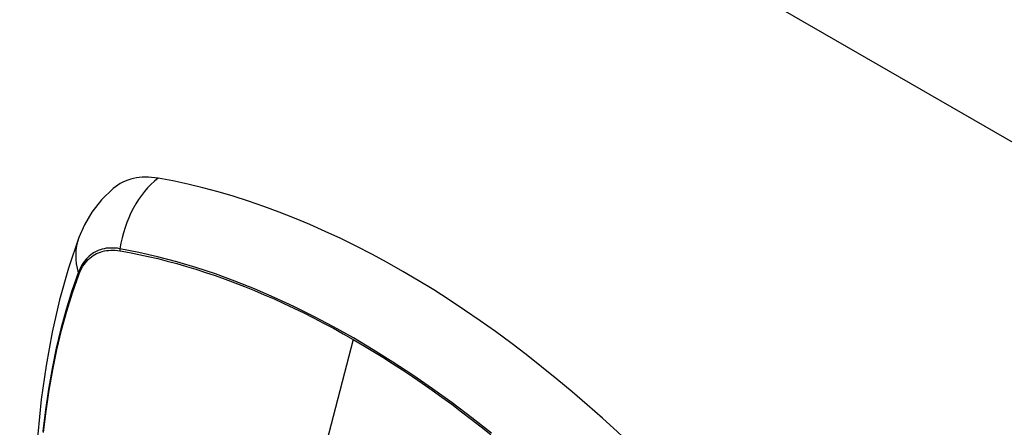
# Model space of a CAD drawing. Header units: inches. Extents: x 378 to 445.2, y 145.3 to 209.5.
# Tile 42 of 129: x 392.3 to 393.5, y 194.5 to 195. Entities that reach past the tile are written whole.
import ezdxf

# ---------------------------------------------------------------- set-up
doc = ezdxf.new("R2010")
doc.units = ezdxf.units.IN
doc.header["$MEASUREMENT"] = 0
doc.layers.add('Visible Edges(ANSI)', color=7, linetype='Continuous', lineweight=25)
doc.layers.add('Visible Tangent Edges(ANSI)', color=7, linetype='Continuous', lineweight=25)

msp = doc.modelspace()

# ---------------------------------------------------------------- linework, layer by layer
at = {"layer": 'Visible Edges(ANSI)', "flags": 128}
for points in [[(392.407, 194.8084), (392.3923, 194.7944), (392.3804, 194.7791), (392.3711, 194.7633), (392.3643, 194.7476)], [(392.3643, 194.7476), (392.3515, 194.7095), (392.3404, 194.6703), (392.3311, 194.6301), (392.3236, 194.5889), (392.3177, 194.5467), (392.3136, 194.5037), (392.3111, 194.4599), (392.3103, 194.4154), (392.3111, 194.3702), (392.3135, 194.3244), (392.3175, 194.278), (392.3231, 194.2312), (392.3303, 194.184), (392.339, 194.1364), (392.3492, 194.0885), (392.3608, 194.0404)]]:
    msp.add_lwpolyline(points, dxfattribs=at)
at = {"layer": 'Visible Edges(ANSI)'}
for centre, major_axis, start_param, end_param in [((392.5038, 194.6608), (-0.0886, 0.1534), 5.834048, 6.381985), ((392.7656, 193.6448), (-0.6496, 1.1252), 5.161526, 5.834048)]:
    msp.add_ellipse(centre, major_axis=major_axis, ratio=0.57735, start_param=start_param, end_param=end_param, dxfattribs=at)
at = {"layer": 'Visible Tangent Edges(ANSI)'}
for p, q in [((407.4864, 186.8031), (378.0672, 203.7882)), ((392.4151, 194.7311), (392.4154, 194.7311)), ((392.3642, 194.7015), (392.3644, 194.7018)), ((392.7042, 194.6212), (392.6563, 194.4356))]:
    msp.add_line(p, q, dxfattribs=at)
at = {"layer": 'Visible Tangent Edges(ANSI)', "flags": 128}
for points in [[(392.4152, 194.7337), (392.4123, 194.7342), (392.4094, 194.7345), (392.4065, 194.7346), (392.4037, 194.7346), (392.4009, 194.7345), (392.3982, 194.7342), (392.3956, 194.7337), (392.393, 194.7331), (392.3905, 194.7323), (392.3881, 194.7314), (392.3857, 194.7303), (392.3834, 194.7291), (392.3812, 194.7278), (392.3791, 194.7263), (392.3771, 194.7246), (392.3752, 194.7228), (392.3734, 194.7209), (392.3716, 194.7188), (392.37, 194.7166), (392.3685, 194.7143), (392.3671, 194.7119), (392.3658, 194.7093), (392.3646, 194.7066), (392.3635, 194.7038)], [(392.3644, 194.7018), (392.3654, 194.7046), (392.3666, 194.7072), (392.3679, 194.7096), (392.3694, 194.712), (392.3709, 194.7143), (392.3725, 194.7164), (392.3742, 194.7184), (392.3759, 194.7203), (392.3778, 194.722), (392.3798, 194.7236), (392.3819, 194.7251), (392.384, 194.7264), (392.3862, 194.7276), (392.3885, 194.7287), (392.3909, 194.7296), (392.3933, 194.7303), (392.3959, 194.7309), (392.3984, 194.7314), (392.4011, 194.7317), (392.4038, 194.7319), (392.4065, 194.7319), (392.4093, 194.7318), (392.4122, 194.7316), (392.4151, 194.7311)], [(392.8758, 194.5049), (392.8515, 194.524), (392.8271, 194.5424), (392.8026, 194.5601), (392.7781, 194.577), (392.7535, 194.5931), (392.729, 194.6085), (392.7045, 194.623), (392.6799, 194.6368), (392.6554, 194.6498), (392.6309, 194.662), (392.6064, 194.6733), (392.582, 194.6839), (392.5577, 194.6936), (392.5335, 194.7024), (392.5094, 194.7104), (392.4856, 194.7176), (392.4619, 194.7238), (392.4385, 194.7292), (392.4152, 194.7337)], [(392.4154, 194.7311), (392.427, 194.729), (392.4386, 194.7267), (392.4503, 194.7241), (392.462, 194.7214), (392.4738, 194.7184), (392.4856, 194.7152), (392.4975, 194.7118), (392.5094, 194.7082), (392.5214, 194.7043), (392.5334, 194.7003), (392.5455, 194.696), (392.5576, 194.6915), (392.5697, 194.6868), (392.5819, 194.6819), (392.5941, 194.6767), (392.6063, 194.6714), (392.6185, 194.6658), (392.6307, 194.6601), (392.643, 194.6541), (392.6552, 194.6479), (392.6675, 194.6415), (392.6797, 194.635), (392.6919, 194.6282), (392.7042, 194.6212)], [(392.3635, 194.7038), (392.3557, 194.6814), (392.3486, 194.6583), (392.3421, 194.6345), (392.3363, 194.6102), (392.3312, 194.5852), (392.3267, 194.5597), (392.3229, 194.5337), (392.3198, 194.5072)], [(392.3205, 194.5059), (392.3236, 194.5323), (392.3274, 194.5582), (392.3319, 194.5836), (392.337, 194.6084), (392.3428, 194.6326), (392.3493, 194.6563), (392.3565, 194.6792), (392.3642, 194.7015)], [(392.7042, 194.6212), (392.7164, 194.6141), (392.7286, 194.6067), (392.7409, 194.5992), (392.7531, 194.5914), (392.7653, 194.5835), (392.7776, 194.5753), (392.7898, 194.5669), (392.802, 194.5584), (392.8142, 194.5497), (392.8264, 194.5407), (392.8385, 194.5316), (392.8507, 194.5223), (392.8628, 194.5129), (392.8748, 194.5032)]]:
    msp.add_lwpolyline(points, dxfattribs=at)
at = {"layer": 'Visible Tangent Edges(ANSI)'}
for centre, major_axis, ratio, start_param, end_param in [((392.5013, 194.722), (-0.0202, -0.1164), 0.735518, 3.83087, 4.73923), ((392.4752, 194.7069), (-0.1109, 0.0407), 0.735518, 0, 0.496286), ((392.4224, 194.7327), (-0.00176, -0.00968), 0.735414, 4.744852, 5.008559), ((392.3728, 194.7041), (0.00925, -0.00336), 0.732421, 3.635219, 3.898926)]:
    msp.add_ellipse(centre, major_axis=major_axis, ratio=ratio, start_param=start_param, end_param=end_param, dxfattribs=at)

doc.saveas('drawing.dxf')
